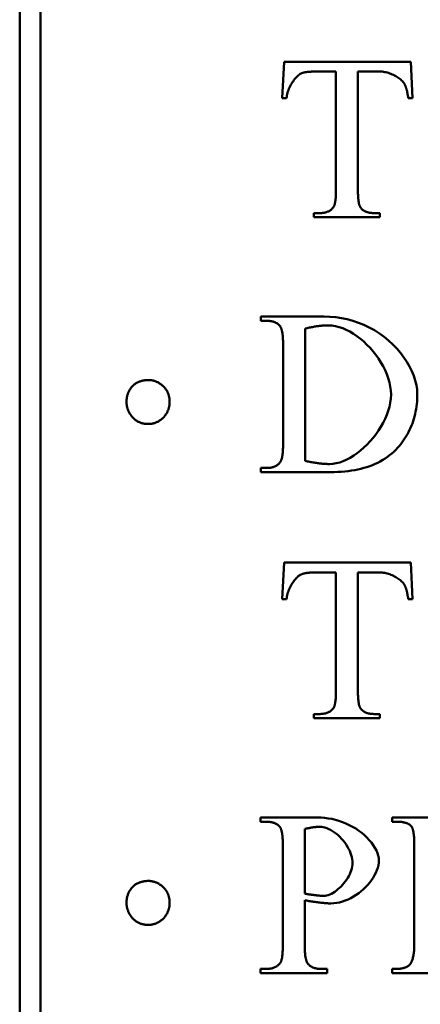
# Model space of a CAD drawing. Header units: millimetres. Extents: x 163 to 2699, y 224 to 730.
# Tile 5 of 168: x 201.46 to 205.33, y 446.02 to 455.51. Entities that reach past the tile are written whole.
import ezdxf

# ---------------------------------------------------------------- set-up
doc = ezdxf.new("R2010")
doc.units = ezdxf.units.MM
doc.layers.add('可見 (ISO)', color=7, linetype='Continuous', lineweight=50)

msp = doc.modelspace()

# ---------------------------------------------------------------- linework, layer by layer
at = {"layer": '可見 (ISO)'}
for p, q in [((201.4645, 438.7216), (201.4645, 514.7216)), ((201.6645, 514.7216), (201.6645, 438.7216)), ((203.9978, 454.7516), (204.015, 455.1033)), ((204.015, 455.1033), (205.2392, 455.1033)), ((205.2392, 455.1033), (205.2552, 454.7516)), ((204.5162, 455.0089), (204.336, 455.0089)), ((204.5162, 453.8631), (204.5162, 455.0089)), ((204.7282, 455.0089), (204.7282, 453.8631)), ((204.939, 455.0089), (204.7282, 455.0089)), ((204.0395, 454.7516), (203.9978, 454.7516)), ((205.2552, 454.7516), (205.2135, 454.7516)), ((204.3042, 453.6437), (204.3569, 453.6437)), ((204.3042, 453.6033), (204.3042, 453.6437)), ((204.939, 453.6033), (204.3042, 453.6033)), ((204.8875, 453.6437), (204.939, 453.6437)), ((204.939, 453.6437), (204.939, 453.6033)), ((203.7914, 452.6459), (204.4016, 452.6459)), ((203.7914, 452.6055), (203.7914, 452.6459)), ((203.8477, 452.6055), (203.7914, 452.6055)), ((204.2178, 452.5295), (204.2178, 451.255)), ((204.0058, 451.4118), (204.0058, 452.38)), ((203.7914, 451.1863), (203.8477, 451.1863)), ((203.7914, 451.1459), (203.7914, 451.1863)), ((204.4617, 451.1459), (203.7914, 451.1459)), ((203.9978, 449.9217), (204.015, 450.2734)), ((204.015, 450.2734), (205.2392, 450.2734)), ((204.5162, 450.1791), (204.336, 450.1791)), ((204.5162, 449.0332), (204.5162, 450.1791)), ((204.7282, 450.1791), (204.7282, 449.0332)), ((204.939, 450.1791), (204.7282, 450.1791)), ((205.2392, 450.2734), (205.2552, 449.9217)), ((204.0395, 449.9217), (203.9978, 449.9217)), ((205.2552, 449.9217), (205.2135, 449.9217)), ((204.3042, 448.8139), (204.3569, 448.8139)), ((204.3042, 448.7734), (204.3042, 448.8139)), ((204.939, 448.7734), (204.3042, 448.7734)), ((204.8875, 448.8139), (204.939, 448.8139)), ((204.939, 448.8139), (204.939, 448.7734)), ((203.7889, 447.8161), (204.3379, 447.8161)), ((203.7889, 447.7756), (203.7889, 447.8161)), ((205.0573, 447.8161), (206.2141, 447.8161)), ((205.0573, 447.7756), (205.0573, 447.8161)), ((203.8453, 447.7756), (203.7889, 447.7756)), ((205.11, 447.7756), (205.0573, 447.7756)), ((204.2154, 447.7058), (204.2154, 447.082)), ((204.0034, 446.582), (204.0034, 447.5501)), ((205.2717, 446.582), (205.2717, 447.555)), ((204.2154, 447.0183), (204.2154, 446.582)), ((203.7889, 446.3565), (203.8453, 446.3565)), ((203.7889, 446.3161), (203.7889, 446.3565)), ((204.4298, 446.3161), (203.7889, 446.3161)), ((204.3722, 446.3565), (204.4298, 446.3565)), ((204.4298, 446.3565), (204.4298, 446.3161)), ((205.0573, 446.3565), (205.11, 446.3565)), ((205.0573, 446.3161), (205.0573, 446.3565)), ((206.2129, 446.3161), (205.0573, 446.3161))]:
    msp.add_line(p, q, dxfattribs=at)
at = {"layer": '可見 (ISO)', "flags": 128}
for points in [[(204.1865, 454.993), (204.1792, 454.9899), (204.1717, 454.9858), (204.164, 454.9808), (204.1562, 454.9749), (204.1484, 454.9682), (204.1405, 454.9608), (204.1326, 454.9526), (204.1247, 454.9437), (204.117, 454.9343), (204.1093, 454.9242), (204.1019, 454.9136), (204.0946, 454.9026), (204.0876, 454.8911), (204.0809, 454.8793), (204.0746, 454.8672), (204.0686, 454.8547), (204.0631, 454.8421), (204.058, 454.8293), (204.0534, 454.8163), (204.0494, 454.8033), (204.0459, 454.7903), (204.0431, 454.7773), (204.0409, 454.7644), (204.0395, 454.7516)], [(204.336, 455.0089), (204.3274, 455.0089), (204.3189, 455.0088), (204.3107, 455.0087), (204.3026, 455.0085), (204.2948, 455.0082), (204.2872, 455.0079), (204.2798, 455.0076), (204.2726, 455.0071), (204.2656, 455.0067), (204.2589, 455.0061), (204.2523, 455.0056), (204.246, 455.0049), (204.2399, 455.0042), (204.2339, 455.0035), (204.2282, 455.0027), (204.2228, 455.0018), (204.2175, 455.0009), (204.2124, 455), (204.2076, 454.9989), (204.2029, 454.9979), (204.1985, 454.9967), (204.1943, 454.9955), (204.1903, 454.9943), (204.1865, 454.993)], [(205.1804, 454.8839), (205.1757, 454.8919), (205.1702, 454.8998), (205.164, 454.9076), (205.1571, 454.9153), (205.1495, 454.9229), (205.1413, 454.9303), (205.1325, 454.9376), (205.1233, 454.9446), (205.1135, 454.9515), (205.1033, 454.958), (205.0927, 454.9643), (205.0818, 454.9703), (205.0705, 454.976), (205.059, 454.9813), (205.0473, 454.9862), (205.0354, 454.9907), (205.0233, 454.9947), (205.0112, 454.9983), (204.999, 455.0015), (204.9868, 455.0041), (204.9747, 455.0062), (204.9626, 455.0077), (204.9507, 455.0086), (204.939, 455.0089)], [(205.2135, 454.7516), (205.2125, 454.7591), (205.2114, 454.7665), (205.2103, 454.7737), (205.2092, 454.7808), (205.208, 454.7876), (205.2068, 454.7943), (205.2056, 454.8008), (205.2044, 454.8071), (205.2031, 454.8133), (205.2018, 454.8192), (205.2005, 454.825), (205.1991, 454.8306), (205.1977, 454.836), (205.1963, 454.8413), (205.1948, 454.8463), (205.1933, 454.8512), (205.1918, 454.8559), (205.1903, 454.8605), (205.1887, 454.8648), (205.1871, 454.869), (205.1855, 454.873), (205.1838, 454.8768), (205.1821, 454.8805), (205.1804, 454.8839)], [(204.4917, 453.7013), (204.4937, 453.7044), (204.4956, 453.7079), (204.4974, 453.7116), (204.4992, 453.7157), (204.5008, 453.7201), (204.5024, 453.7248), (204.5039, 453.7298), (204.5053, 453.7351), (204.5066, 453.7407), (204.5079, 453.7467), (204.509, 453.7529), (204.5101, 453.7595), (204.511, 453.7664), (204.5119, 453.7736), (204.5127, 453.7812), (204.5135, 453.789), (204.5141, 453.7972), (204.5147, 453.8056), (204.5151, 453.8144), (204.5155, 453.8235), (204.5158, 453.8329), (204.516, 453.8427), (204.5162, 453.8527), (204.5162, 453.8631)], [(204.7282, 453.8631), (204.7283, 453.8517), (204.7284, 453.8407), (204.7287, 453.8301), (204.729, 453.8198), (204.7295, 453.8099), (204.73, 453.8004), (204.7307, 453.7912), (204.7315, 453.7823), (204.7323, 453.7739), (204.7333, 453.7658), (204.7344, 453.758), (204.7356, 453.7506), (204.7368, 453.7436), (204.7382, 453.737), (204.7397, 453.7307), (204.7413, 453.7247), (204.743, 453.7192), (204.7447, 453.714), (204.7466, 453.7091), (204.7486, 453.7046), (204.7507, 453.7005), (204.7529, 453.6967), (204.7552, 453.6933), (204.7576, 453.6903)], [(204.3569, 453.6437), (204.3648, 453.6438), (204.3724, 453.6441), (204.3799, 453.6446), (204.3872, 453.6453), (204.3943, 453.6462), (204.4012, 453.6473), (204.4078, 453.6486), (204.4143, 453.6501), (204.4206, 453.6518), (204.4267, 453.6537), (204.4327, 453.6558), (204.4384, 453.6581), (204.4439, 453.6606), (204.4492, 453.6633), (204.4543, 453.6662), (204.4593, 453.6693), (204.464, 453.6726), (204.4686, 453.6761), (204.4729, 453.6798), (204.477, 453.6837), (204.481, 453.6878), (204.4848, 453.6921), (204.4883, 453.6966), (204.4917, 453.7013)], [(204.7576, 453.6903), (204.7613, 453.6865), (204.7651, 453.6828), (204.769, 453.6794), (204.7731, 453.6761), (204.7774, 453.6729), (204.7818, 453.6699), (204.7864, 453.6671), (204.7911, 453.6644), (204.796, 453.6619), (204.801, 453.6596), (204.8062, 453.6574), (204.8115, 453.6554), (204.817, 453.6535), (204.8227, 453.6518), (204.8285, 453.6503), (204.8344, 453.6489), (204.8405, 453.6477), (204.8468, 453.6466), (204.8532, 453.6457), (204.8597, 453.645), (204.8665, 453.6444), (204.8733, 453.644), (204.8803, 453.6438), (204.8875, 453.6437)], [(203.9752, 452.5564), (203.9715, 452.5604), (203.9677, 452.5643), (203.9638, 452.5679), (203.9597, 452.5714), (203.9555, 452.5747), (203.9511, 452.5779), (203.9466, 452.5809), (203.942, 452.5837), (203.9372, 452.5863), (203.9322, 452.5888), (203.9271, 452.5911), (203.9219, 452.5932), (203.9165, 452.5952), (203.911, 452.5969), (203.9053, 452.5986), (203.8995, 452.6), (203.8935, 452.6013), (203.8874, 452.6024), (203.8812, 452.6033), (203.8748, 452.6041), (203.8682, 452.6047), (203.8615, 452.6051), (203.8547, 452.6054), (203.8477, 452.6055)], [(204.0058, 452.38), (204.0058, 452.3915), (204.0056, 452.4027), (204.0053, 452.4136), (204.005, 452.424), (204.0045, 452.4341), (204.0039, 452.4438), (204.0032, 452.4532), (204.0024, 452.4622), (204.0015, 452.4708), (204.0005, 452.4791), (203.9994, 452.487), (203.9982, 452.4945), (203.9968, 452.5017), (203.9954, 452.5085), (203.9938, 452.515), (203.9922, 452.521), (203.9904, 452.5267), (203.9886, 452.5321), (203.9866, 452.5371), (203.9845, 452.5417), (203.9824, 452.5459), (203.9801, 452.5498), (203.9777, 452.5533), (203.9752, 452.5564)], [(204.4445, 452.5613), (204.4362, 452.5613), (204.4278, 452.5611), (204.4193, 452.5608), (204.4107, 452.5605), (204.402, 452.56), (204.3931, 452.5593), (204.3842, 452.5586), (204.3752, 452.5578), (204.3661, 452.5569), (204.3569, 452.5558), (204.3476, 452.5546), (204.3382, 452.5534), (204.3287, 452.552), (204.3191, 452.5505), (204.3095, 452.5489), (204.2997, 452.5472), (204.2898, 452.5453), (204.2798, 452.5434), (204.2697, 452.5414), (204.2595, 452.5392), (204.2492, 452.5369), (204.2389, 452.5346), (204.2284, 452.5321), (204.2178, 452.5295)], [(204.4016, 452.6459), (204.4577, 452.6443), (204.5138, 452.6394), (204.5698, 452.6312), (204.6252, 452.6197), (204.6799, 452.6049), (204.7337, 452.5868), (204.7864, 452.5655), (204.8376, 452.5411), (204.8872, 452.5137), (204.9349, 452.4834), (204.9806, 452.4504), (205.024, 452.4149), (205.065, 452.3771), (205.1033, 452.3374), (205.1388, 452.2958), (205.1712, 452.2529), (205.2004, 452.2088), (205.2262, 452.164), (205.2485, 452.1189), (205.2671, 452.0738), (205.2818, 452.0292), (205.2925, 451.9856), (205.299, 451.9434), (205.3012, 451.9032)], [(205.0475, 451.8934), (205.0458, 451.9324), (205.0407, 451.9717), (205.0324, 452.0112), (205.0212, 452.0506), (205.0072, 452.0898), (204.9905, 452.1286), (204.9714, 452.1669), (204.95, 452.2044), (204.9265, 452.241), (204.9011, 452.2766), (204.874, 452.3108), (204.8453, 452.3437), (204.8152, 452.3749), (204.7839, 452.4043), (204.7516, 452.4318), (204.7185, 452.4571), (204.6847, 452.4801), (204.6504, 452.5006), (204.6158, 452.5184), (204.5811, 452.5334), (204.5464, 452.5454), (204.512, 452.5541), (204.478, 452.5595), (204.4445, 452.5613)], [(202.4958, 451.8224), (202.4959, 451.8304), (202.4962, 451.8384), (202.4968, 451.8463), (202.4976, 451.854), (202.4986, 451.8616), (202.4999, 451.8691), (202.5013, 451.8765), (202.503, 451.8837), (202.505, 451.8908), (202.5071, 451.8978), (202.5095, 451.9047), (202.5121, 451.9115), (202.5149, 451.9181), (202.518, 451.9247), (202.5213, 451.9311), (202.5248, 451.9374), (202.5285, 451.9435), (202.5325, 451.9496), (202.5367, 451.9555), (202.5411, 451.9613), (202.5457, 451.967), (202.5506, 451.9726), (202.5557, 451.978), (202.561, 451.9833)], [(202.561, 451.9833), (202.5658, 451.9875), (202.5707, 451.9915), (202.5758, 451.9953), (202.5809, 451.9989), (202.5862, 452.0023), (202.5916, 452.0056), (202.597, 452.0087), (202.6027, 452.0116), (202.6084, 452.0144), (202.6142, 452.0169), (202.6201, 452.0193), (202.6262, 452.0215), (202.6324, 452.0236), (202.6386, 452.0254), (202.645, 452.0271), (202.6516, 452.0286), (202.6582, 452.0299), (202.6649, 452.0311), (202.6718, 452.032), (202.6787, 452.0328), (202.6858, 452.0335), (202.693, 452.0339), (202.7003, 452.0342), (202.7077, 452.0343)], [(202.7077, 452.0343), (202.7145, 452.0341), (202.7212, 452.0338), (202.7278, 452.0332), (202.7344, 452.0324), (202.7409, 452.0314), (202.7474, 452.0302), (202.7539, 452.0287), (202.7602, 452.027), (202.7665, 452.0251), (202.7728, 452.0229), (202.779, 452.0206), (202.7851, 452.018), (202.7912, 452.0151), (202.7972, 452.0121), (202.8032, 452.0088), (202.8091, 452.0053), (202.815, 452.0015), (202.8208, 451.9976), (202.8265, 451.9934), (202.8322, 451.989), (202.8378, 451.9843), (202.8434, 451.9795), (202.8489, 451.9744), (202.8544, 451.9691)], [(202.8544, 451.9691), (202.8591, 451.9642), (202.8635, 451.9593), (202.8678, 451.9543), (202.8718, 451.9491), (202.8757, 451.9439), (202.8794, 451.9385), (202.8828, 451.933), (202.8861, 451.9274), (202.8892, 451.9217), (202.892, 451.9159), (202.8947, 451.9099), (202.8972, 451.9039), (202.8995, 451.8977), (202.9015, 451.8914), (202.9034, 451.885), (202.9051, 451.8785), (202.9066, 451.8719), (202.9079, 451.8651), (202.909, 451.8583), (202.9099, 451.8513), (202.9106, 451.8443), (202.9111, 451.8371), (202.9114, 451.8298), (202.9115, 451.8224)], [(204.4531, 451.2243), (204.4855, 451.2262), (204.5186, 451.2316), (204.5522, 451.2404), (204.5861, 451.2524), (204.6201, 451.2675), (204.654, 451.2854), (204.6878, 451.3061), (204.721, 451.3292), (204.7537, 451.3546), (204.7856, 451.3822), (204.8166, 451.4117), (204.8463, 451.4431), (204.8748, 451.476), (204.9017, 451.5104), (204.927, 451.546), (204.9503, 451.5827), (204.9716, 451.6203), (204.9906, 451.6586), (205.0072, 451.6975), (205.0212, 451.7367), (205.0324, 451.776), (205.0407, 451.8154), (205.0458, 451.8546), (205.0475, 451.8934)], [(205.3012, 451.9032), (205.3008, 451.8774), (205.2998, 451.8519), (205.2982, 451.8267), (205.2959, 451.8019), (205.2929, 451.7775), (205.2893, 451.7534), (205.285, 451.7296), (205.2801, 451.7062), (205.2744, 451.6832), (205.2682, 451.6605), (205.2613, 451.6382), (205.2537, 451.6162), (205.2454, 451.5946), (205.2365, 451.5733), (205.227, 451.5524), (205.2167, 451.5318), (205.2059, 451.5116), (205.1943, 451.4917), (205.1821, 451.4722), (205.1692, 451.4531), (205.1557, 451.4342), (205.1415, 451.4158), (205.1267, 451.3977), (205.1112, 451.38)], [(202.5528, 451.6757), (202.5482, 451.6811), (202.5437, 451.6866), (202.5395, 451.6922), (202.5354, 451.6978), (202.5315, 451.7035), (202.5279, 451.7093), (202.5244, 451.7151), (202.5212, 451.7209), (202.5181, 451.7268), (202.5152, 451.7328), (202.5125, 451.7388), (202.5101, 451.7449), (202.5078, 451.7511), (202.5057, 451.7573), (202.5038, 451.7635), (202.5021, 451.7698), (202.5006, 451.7762), (202.4994, 451.7826), (202.4983, 451.7891), (202.4974, 451.7956), (202.4967, 451.8022), (202.4962, 451.8089), (202.4959, 451.8156), (202.4958, 451.8224)], [(202.9115, 451.8224), (202.9114, 451.8156), (202.9111, 451.8089), (202.9106, 451.8022), (202.9099, 451.7956), (202.909, 451.7891), (202.9079, 451.7826), (202.9066, 451.7762), (202.9051, 451.7698), (202.9034, 451.7635), (202.9015, 451.7573), (202.8995, 451.7511), (202.8972, 451.7449), (202.8947, 451.7388), (202.892, 451.7328), (202.8892, 451.7268), (202.8861, 451.7209), (202.8828, 451.7151), (202.8794, 451.7093), (202.8757, 451.7035), (202.8718, 451.6978), (202.8678, 451.6922), (202.8635, 451.6866), (202.8591, 451.6811), (202.8544, 451.6757)], [(202.7077, 451.6105), (202.6996, 451.6106), (202.6917, 451.6109), (202.6839, 451.6115), (202.6762, 451.6123), (202.6687, 451.6133), (202.6613, 451.6145), (202.6541, 451.616), (202.647, 451.6177), (202.6401, 451.6196), (202.6333, 451.6218), (202.6266, 451.6242), (202.6201, 451.6268), (202.6137, 451.6296), (202.6075, 451.6326), (202.6014, 451.6359), (202.5954, 451.6394), (202.5896, 451.6432), (202.5839, 451.6471), (202.5784, 451.6513), (202.573, 451.6557), (202.5677, 451.6604), (202.5626, 451.6652), (202.5577, 451.6703), (202.5528, 451.6757)], [(202.8544, 451.6757), (202.8489, 451.6703), (202.8434, 451.6652), (202.8378, 451.6604), (202.8322, 451.6557), (202.8265, 451.6513), (202.8208, 451.6471), (202.815, 451.6432), (202.8091, 451.6394), (202.8032, 451.6359), (202.7972, 451.6326), (202.7912, 451.6296), (202.7851, 451.6268), (202.779, 451.6242), (202.7728, 451.6218), (202.7665, 451.6196), (202.7602, 451.6177), (202.7539, 451.616), (202.7474, 451.6145), (202.7409, 451.6133), (202.7344, 451.6123), (202.7278, 451.6115), (202.7212, 451.6109), (202.7145, 451.6106), (202.7077, 451.6105)], [(203.9813, 451.2476), (203.9833, 451.2508), (203.9852, 451.2544), (203.9871, 451.2582), (203.9888, 451.2624), (203.9905, 451.2669), (203.992, 451.2717), (203.9935, 451.2768), (203.9949, 451.2822), (203.9962, 451.2879), (203.9975, 451.294), (203.9986, 451.3004), (203.9997, 451.307), (204.0007, 451.314), (204.0016, 451.3214), (204.0024, 451.329), (204.0031, 451.3369), (204.0037, 451.3452), (204.0043, 451.3538), (204.0048, 451.3627), (204.0051, 451.3719), (204.0054, 451.3814), (204.0056, 451.3912), (204.0058, 451.4014), (204.0058, 451.4118)], [(205.1112, 451.38), (205.0931, 451.3609), (205.0741, 451.3426), (205.0544, 451.3251), (205.0339, 451.3084), (205.0127, 451.2926), (204.9907, 451.2776), (204.9678, 451.2633), (204.9443, 451.2499), (204.9199, 451.2373), (204.8948, 451.2255), (204.8689, 451.2146), (204.8422, 451.2044), (204.8148, 451.1951), (204.7865, 451.1865), (204.7575, 451.1788), (204.7278, 451.1719), (204.6972, 451.1658), (204.6659, 451.1605), (204.6338, 451.1561), (204.6009, 451.1524), (204.5673, 451.1496), (204.5329, 451.1475), (204.4977, 451.1463), (204.4617, 451.1459)], [(203.8477, 451.1863), (203.8555, 451.1864), (203.8631, 451.1868), (203.8705, 451.1873), (203.8777, 451.188), (203.8847, 451.189), (203.8915, 451.1902), (203.8981, 451.1915), (203.9045, 451.1931), (203.9107, 451.195), (203.9168, 451.197), (203.9226, 451.1992), (203.9283, 451.2017), (203.9338, 451.2043), (203.9391, 451.2072), (203.9441, 451.2103), (203.949, 451.2136), (203.9537, 451.2171), (203.9583, 451.2208), (203.9626, 451.2247), (203.9667, 451.2289), (203.9706, 451.2332), (203.9744, 451.2378), (203.9779, 451.2426), (203.9813, 451.2476)], [(204.2178, 451.255), (204.2294, 451.2525), (204.2408, 451.2501), (204.2521, 451.2478), (204.2632, 451.2456), (204.2741, 451.2435), (204.2849, 451.2416), (204.2956, 451.2397), (204.3061, 451.2379), (204.3164, 451.2363), (204.3266, 451.2348), (204.3366, 451.2333), (204.3465, 451.232), (204.3562, 451.2308), (204.3658, 451.2296), (204.3752, 451.2286), (204.3845, 451.2277), (204.3936, 451.2269), (204.4026, 451.2262), (204.4114, 451.2257), (204.42, 451.2252), (204.4285, 451.2248), (204.4369, 451.2245), (204.4451, 451.2244), (204.4531, 451.2243)], [(204.336, 450.1791), (204.3274, 450.179), (204.3189, 450.179), (204.3107, 450.1788), (204.3026, 450.1786), (204.2948, 450.1784), (204.2872, 450.1781), (204.2798, 450.1777), (204.2726, 450.1773), (204.2656, 450.1768), (204.2589, 450.1763), (204.2523, 450.1757), (204.246, 450.1751), (204.2399, 450.1744), (204.2339, 450.1736), (204.2282, 450.1728), (204.2228, 450.172), (204.2175, 450.1711), (204.2124, 450.1701), (204.2076, 450.1691), (204.2029, 450.168), (204.1985, 450.1669), (204.1943, 450.1657), (204.1903, 450.1644), (204.1865, 450.1631)], [(205.1804, 450.0541), (205.1757, 450.062), (205.1702, 450.0699), (205.164, 450.0777), (205.1571, 450.0855), (205.1495, 450.093), (205.1413, 450.1005), (205.1325, 450.1077), (205.1233, 450.1148), (205.1135, 450.1216), (205.1033, 450.1282), (205.0927, 450.1345), (205.0818, 450.1405), (205.0705, 450.1461), (205.059, 450.1514), (205.0473, 450.1563), (205.0354, 450.1608), (205.0233, 450.1649), (205.0112, 450.1685), (204.999, 450.1716), (204.9868, 450.1742), (204.9747, 450.1763), (204.9626, 450.1778), (204.9507, 450.1788), (204.939, 450.1791)], [(204.1865, 450.1631), (204.1792, 450.16), (204.1717, 450.156), (204.164, 450.151), (204.1562, 450.1451), (204.1484, 450.1384), (204.1405, 450.1309), (204.1326, 450.1227), (204.1247, 450.1139), (204.117, 450.1044), (204.1093, 450.0944), (204.1019, 450.0838), (204.0946, 450.0728), (204.0876, 450.0613), (204.0809, 450.0495), (204.0746, 450.0373), (204.0686, 450.0249), (204.0631, 450.0122), (204.058, 449.9994), (204.0534, 449.9865), (204.0494, 449.9735), (204.0459, 449.9604), (204.0431, 449.9474), (204.0409, 449.9345), (204.0395, 449.9217)], [(205.2135, 449.9217), (205.2125, 449.9293), (205.2114, 449.9367), (205.2103, 449.9439), (205.2092, 449.9509), (205.208, 449.9578), (205.2068, 449.9645), (205.2056, 449.971), (205.2044, 449.9773), (205.2031, 449.9834), (205.2018, 449.9894), (205.2005, 449.9952), (205.1991, 450.0008), (205.1977, 450.0062), (205.1963, 450.0114), (205.1948, 450.0165), (205.1933, 450.0214), (205.1918, 450.0261), (205.1903, 450.0306), (205.1887, 450.035), (205.1871, 450.0392), (205.1855, 450.0432), (205.1838, 450.047), (205.1821, 450.0506), (205.1804, 450.0541)], [(204.4917, 448.8715), (204.4937, 448.8746), (204.4956, 448.878), (204.4974, 448.8818), (204.4992, 448.8858), (204.5008, 448.8902), (204.5024, 448.8949), (204.5039, 448.8999), (204.5053, 448.9052), (204.5066, 448.9109), (204.5079, 448.9168), (204.509, 448.9231), (204.5101, 448.9297), (204.511, 448.9366), (204.5119, 448.9438), (204.5127, 448.9513), (204.5135, 448.9592), (204.5141, 448.9673), (204.5147, 448.9758), (204.5151, 448.9846), (204.5155, 448.9937), (204.5158, 449.0031), (204.516, 449.0128), (204.5162, 449.0229), (204.5162, 449.0332)], [(204.7282, 449.0332), (204.7283, 449.0219), (204.7284, 449.0109), (204.7287, 449.0002), (204.729, 448.99), (204.7295, 448.9801), (204.73, 448.9705), (204.7307, 448.9613), (204.7315, 448.9525), (204.7323, 448.944), (204.7333, 448.9359), (204.7344, 448.9282), (204.7356, 448.9208), (204.7368, 448.9138), (204.7382, 448.9071), (204.7397, 448.9008), (204.7413, 448.8949), (204.743, 448.8893), (204.7447, 448.8841), (204.7466, 448.8793), (204.7486, 448.8748), (204.7507, 448.8706), (204.7529, 448.8669), (204.7552, 448.8635), (204.7576, 448.8604)], [(204.3569, 448.8139), (204.3648, 448.814), (204.3724, 448.8143), (204.3799, 448.8148), (204.3872, 448.8155), (204.3943, 448.8164), (204.4012, 448.8175), (204.4078, 448.8188), (204.4143, 448.8203), (204.4206, 448.822), (204.4267, 448.8239), (204.4327, 448.826), (204.4384, 448.8283), (204.4439, 448.8308), (204.4492, 448.8335), (204.4543, 448.8364), (204.4593, 448.8395), (204.464, 448.8428), (204.4686, 448.8463), (204.4729, 448.85), (204.477, 448.8539), (204.481, 448.858), (204.4848, 448.8623), (204.4883, 448.8668), (204.4917, 448.8715)], [(204.7576, 448.8604), (204.7613, 448.8566), (204.7651, 448.853), (204.769, 448.8495), (204.7731, 448.8462), (204.7774, 448.8431), (204.7818, 448.8401), (204.7864, 448.8372), (204.7911, 448.8346), (204.796, 448.8321), (204.801, 448.8297), (204.8062, 448.8275), (204.8115, 448.8255), (204.817, 448.8237), (204.8227, 448.822), (204.8285, 448.8204), (204.8344, 448.819), (204.8405, 448.8178), (204.8468, 448.8168), (204.8532, 448.8159), (204.8597, 448.8152), (204.8665, 448.8146), (204.8733, 448.8142), (204.8803, 448.814), (204.8875, 448.8139)], [(204.3379, 447.8161), (204.3719, 447.8152), (204.4063, 447.8125), (204.441, 447.8081), (204.4758, 447.8018), (204.5104, 447.7937), (204.5449, 447.7838), (204.5789, 447.7721), (204.6123, 447.7586), (204.6449, 447.7436), (204.6766, 447.7269), (204.7072, 447.7087), (204.7365, 447.6891), (204.7644, 447.6682), (204.7907, 447.6461), (204.8153, 447.6231), (204.8379, 447.5992), (204.8585, 447.5746), (204.8768, 447.5495), (204.8927, 447.5242), (204.9061, 447.4989), (204.9168, 447.4737), (204.9246, 447.4489), (204.9294, 447.4249), (204.9311, 447.4018)], [(203.974, 447.7266), (203.9702, 447.7306), (203.9663, 447.7344), (203.9623, 447.7381), (203.9581, 447.7416), (203.9538, 447.7449), (203.9494, 447.748), (203.9448, 447.751), (203.94, 447.7538), (203.9352, 447.7565), (203.9302, 447.7589), (203.925, 447.7612), (203.9197, 447.7634), (203.9143, 447.7653), (203.9087, 447.7671), (203.903, 447.7687), (203.8972, 447.7702), (203.8912, 447.7714), (203.885, 447.7725), (203.8788, 447.7735), (203.8723, 447.7742), (203.8658, 447.7748), (203.8591, 447.7753), (203.8523, 447.7755), (203.8453, 447.7756)], [(204.0034, 447.5501), (204.0033, 447.5618), (204.0032, 447.5731), (204.0029, 447.584), (204.0025, 447.5945), (204.0021, 447.6047), (204.0015, 447.6145), (204.0009, 447.6239), (204.0001, 447.6329), (203.9992, 447.6416), (203.9983, 447.6499), (203.9972, 447.6578), (203.996, 447.6653), (203.9947, 447.6725), (203.9934, 447.6793), (203.9919, 447.6857), (203.9903, 447.6917), (203.9886, 447.6974), (203.9868, 447.7027), (203.9849, 447.7076), (203.9829, 447.7122), (203.9808, 447.7163), (203.9787, 447.7201), (203.9764, 447.7235), (203.974, 447.7266)], [(204.36, 447.7266), (204.3552, 447.7266), (204.3504, 447.7264), (204.3454, 447.7263), (204.3403, 447.726), (204.3351, 447.7257), (204.3298, 447.7253), (204.3244, 447.7248), (204.3189, 447.7243), (204.3132, 447.7237), (204.3075, 447.723), (204.3016, 447.7222), (204.2956, 447.7214), (204.2896, 447.7205), (204.2834, 447.7195), (204.2771, 447.7185), (204.2707, 447.7173), (204.2641, 447.7161), (204.2575, 447.7149), (204.2508, 447.7135), (204.2439, 447.7121), (204.2369, 447.7106), (204.2299, 447.7091), (204.2227, 447.7075), (204.2154, 447.7058)], [(204.6774, 447.3798), (204.6766, 447.3966), (204.6741, 447.4146), (204.67, 447.4336), (204.6644, 447.4532), (204.6573, 447.4734), (204.6488, 447.4938), (204.6388, 447.5143), (204.6276, 447.5346), (204.6151, 447.5547), (204.6015, 447.5742), (204.5869, 447.5931), (204.5713, 447.6112), (204.5549, 447.6283), (204.5378, 447.6444), (204.5201, 447.6593), (204.502, 447.6729), (204.4836, 447.6852), (204.465, 447.6959), (204.4465, 447.7052), (204.4281, 447.7128), (204.4101, 447.7188), (204.3926, 447.7231), (204.3758, 447.7257), (204.36, 447.7266)], [(205.2436, 447.7315), (205.2401, 447.7351), (205.2365, 447.7385), (205.2326, 447.7418), (205.2286, 447.745), (205.2244, 447.748), (205.22, 447.7508), (205.2155, 447.7535), (205.2107, 447.756), (205.2058, 447.7584), (205.2007, 447.7606), (205.1954, 447.7627), (205.1899, 447.7646), (205.1843, 447.7663), (205.1784, 447.768), (205.1724, 447.7694), (205.1662, 447.7707), (205.1598, 447.7719), (205.1533, 447.7729), (205.1465, 447.7737), (205.1396, 447.7744), (205.1324, 447.7749), (205.1251, 447.7753), (205.1177, 447.7755), (205.11, 447.7756)], [(205.2717, 447.555), (205.2717, 447.5668), (205.2716, 447.5782), (205.2713, 447.5891), (205.271, 447.5998), (205.2705, 447.61), (205.27, 447.6198), (205.2693, 447.6293), (205.2686, 447.6384), (205.2678, 447.647), (205.2669, 447.6554), (205.2658, 447.6633), (205.2647, 447.6708), (205.2635, 447.678), (205.2622, 447.6848), (205.2607, 447.6912), (205.2592, 447.6972), (205.2576, 447.7028), (205.2559, 447.7081), (205.2541, 447.7129), (205.2522, 447.7174), (205.2502, 447.7215), (205.2481, 447.7252), (205.2459, 447.7285), (205.2436, 447.7315)], [(204.3967, 447.0599), (204.4113, 447.0608), (204.4262, 447.0635), (204.4415, 447.0678), (204.4571, 447.0737), (204.4729, 447.0811), (204.4887, 447.0899), (204.5045, 447.1), (204.5202, 447.1113), (204.5356, 447.1236), (204.5508, 447.137), (204.5655, 447.1514), (204.5798, 447.1665), (204.5935, 447.1824), (204.6064, 447.199), (204.6186, 447.2161), (204.63, 447.2337), (204.6403, 447.2516), (204.6496, 447.2698), (204.6577, 447.2882), (204.6645, 447.3067), (204.67, 447.3252), (204.674, 447.3436), (204.6765, 447.3618), (204.6774, 447.3798)], [(204.9311, 447.4018), (204.9298, 447.3786), (204.9262, 447.3551), (204.9202, 447.3313), (204.9121, 447.3073), (204.9019, 447.2834), (204.8897, 447.2596), (204.8757, 447.236), (204.86, 447.2127), (204.8427, 447.19), (204.8238, 447.1678), (204.8036, 447.1464), (204.7822, 447.1258), (204.7595, 447.1061), (204.7359, 447.0876), (204.7113, 447.0702), (204.686, 447.0542), (204.6599, 447.0395), (204.6333, 447.0265), (204.6062, 447.0151), (204.5787, 447.0055), (204.5511, 446.9979), (204.5233, 446.9923), (204.4955, 446.9888), (204.4678, 446.9876)], [(202.4958, 446.9925), (202.4959, 447.0006), (202.4962, 447.0086), (202.4968, 447.0164), (202.4976, 447.0241), (202.4986, 447.0318), (202.4999, 447.0392), (202.5013, 447.0466), (202.503, 447.0539), (202.505, 447.061), (202.5071, 447.068), (202.5095, 447.0749), (202.5121, 447.0817), (202.5149, 447.0883), (202.518, 447.0948), (202.5213, 447.1012), (202.5248, 447.1075), (202.5285, 447.1137), (202.5325, 447.1197), (202.5367, 447.1257), (202.5411, 447.1315), (202.5457, 447.1371), (202.5506, 447.1427), (202.5557, 447.1482), (202.561, 447.1535)], [(202.561, 447.1535), (202.5658, 447.1576), (202.5707, 447.1616), (202.5758, 447.1654), (202.5809, 447.169), (202.5862, 447.1725), (202.5916, 447.1758), (202.597, 447.1789), (202.6027, 447.1818), (202.6084, 447.1845), (202.6142, 447.1871), (202.6201, 447.1895), (202.6262, 447.1917), (202.6324, 447.1937), (202.6386, 447.1956), (202.645, 447.1973), (202.6516, 447.1988), (202.6582, 447.2001), (202.6649, 447.2012), (202.6718, 447.2022), (202.6787, 447.203), (202.6858, 447.2036), (202.693, 447.2041), (202.7003, 447.2043), (202.7077, 447.2044)], [(202.7077, 447.2044), (202.7145, 447.2043), (202.7212, 447.204), (202.7278, 447.2034), (202.7344, 447.2026), (202.7409, 447.2016), (202.7474, 447.2003), (202.7539, 447.1989), (202.7602, 447.1972), (202.7665, 447.1952), (202.7728, 447.1931), (202.779, 447.1907), (202.7851, 447.1881), (202.7912, 447.1853), (202.7972, 447.1822), (202.8032, 447.1789), (202.8091, 447.1754), (202.815, 447.1717), (202.8208, 447.1677), (202.8265, 447.1636), (202.8322, 447.1591), (202.8378, 447.1545), (202.8434, 447.1496), (202.8489, 447.1445), (202.8544, 447.1392)], [(202.8544, 447.1392), (202.8591, 447.1344), (202.8635, 447.1295), (202.8678, 447.1244), (202.8718, 447.1193), (202.8757, 447.114), (202.8794, 447.1087), (202.8828, 447.1032), (202.8861, 447.0976), (202.8892, 447.0918), (202.892, 447.086), (202.8947, 447.0801), (202.8972, 447.074), (202.8995, 447.0678), (202.9015, 447.0616), (202.9034, 447.0552), (202.9051, 447.0487), (202.9066, 447.042), (202.9079, 447.0353), (202.909, 447.0285), (202.9099, 447.0215), (202.9106, 447.0144), (202.9111, 447.0072), (202.9114, 446.9999), (202.9115, 446.9925)], [(204.2154, 447.082), (204.2229, 447.0806), (204.2307, 447.0792), (204.2387, 447.0779), (204.2469, 447.0765), (204.2553, 447.0752), (204.2639, 447.0739), (204.2725, 447.0726), (204.2812, 447.0714), (204.2899, 447.0702), (204.2986, 447.069), (204.3072, 447.0679), (204.3157, 447.0668), (204.3241, 447.0658), (204.3323, 447.0649), (204.3403, 447.064), (204.3481, 447.0632), (204.3556, 447.0625), (204.3627, 447.0618), (204.3695, 447.0613), (204.3759, 447.0608), (204.3819, 447.0604), (204.3874, 447.0601), (204.3923, 447.06), (204.3967, 447.0599)], [(202.5528, 446.8458), (202.5482, 446.8513), (202.5437, 446.8568), (202.5395, 446.8624), (202.5354, 446.868), (202.5315, 446.8737), (202.5279, 446.8794), (202.5244, 446.8852), (202.5212, 446.8911), (202.5181, 446.897), (202.5152, 446.903), (202.5125, 446.909), (202.5101, 446.9151), (202.5078, 446.9212), (202.5057, 446.9274), (202.5038, 446.9337), (202.5021, 446.94), (202.5006, 446.9464), (202.4994, 446.9528), (202.4983, 446.9593), (202.4974, 446.9658), (202.4967, 446.9724), (202.4962, 446.979), (202.4959, 446.9857), (202.4958, 446.9925)], [(202.9115, 446.9925), (202.9114, 446.9857), (202.9111, 446.979), (202.9106, 446.9724), (202.9099, 446.9658), (202.909, 446.9593), (202.9079, 446.9528), (202.9066, 446.9464), (202.9051, 446.94), (202.9034, 446.9337), (202.9015, 446.9274), (202.8995, 446.9212), (202.8972, 446.9151), (202.8947, 446.909), (202.892, 446.903), (202.8892, 446.897), (202.8861, 446.8911), (202.8828, 446.8852), (202.8794, 446.8794), (202.8757, 446.8737), (202.8718, 446.868), (202.8678, 446.8624), (202.8635, 446.8568), (202.8591, 446.8513), (202.8544, 446.8458)], [(204.4678, 446.9876), (204.4607, 446.9877), (204.4529, 446.9879), (204.4445, 446.9883), (204.4354, 446.9889), (204.4259, 446.9895), (204.4158, 446.9903), (204.4053, 446.9913), (204.3945, 446.9923), (204.3833, 446.9934), (204.3719, 446.9947), (204.3603, 446.996), (204.3485, 446.9974), (204.3366, 446.9989), (204.3247, 447.0005), (204.3128, 447.0021), (204.301, 447.0038), (204.2893, 447.0055), (204.2777, 447.0073), (204.2664, 447.0091), (204.2554, 447.0109), (204.2448, 447.0127), (204.2345, 447.0146), (204.2247, 447.0164), (204.2154, 447.0183)], [(202.7077, 446.7806), (202.6996, 446.7807), (202.6917, 446.7811), (202.6839, 446.7816), (202.6762, 446.7824), (202.6687, 446.7834), (202.6613, 446.7847), (202.6541, 446.7862), (202.647, 446.7879), (202.6401, 446.7898), (202.6333, 446.7919), (202.6266, 446.7943), (202.6201, 446.7969), (202.6137, 446.7997), (202.6075, 446.8028), (202.6014, 446.8061), (202.5954, 446.8096), (202.5896, 446.8133), (202.5839, 446.8173), (202.5784, 446.8215), (202.573, 446.8259), (202.5677, 446.8305), (202.5626, 446.8354), (202.5577, 446.8405), (202.5528, 446.8458)], [(202.8544, 446.8458), (202.8489, 446.8405), (202.8434, 446.8354), (202.8378, 446.8305), (202.8322, 446.8259), (202.8265, 446.8215), (202.8208, 446.8173), (202.815, 446.8133), (202.8091, 446.8096), (202.8032, 446.8061), (202.7972, 446.8028), (202.7912, 446.7997), (202.7851, 446.7969), (202.779, 446.7943), (202.7728, 446.7919), (202.7665, 446.7898), (202.7602, 446.7879), (202.7539, 446.7862), (202.7474, 446.7847), (202.7409, 446.7834), (202.7344, 446.7824), (202.7278, 446.7816), (202.7212, 446.7811), (202.7145, 446.7807), (202.7077, 446.7806)], [(203.9813, 446.419), (203.9831, 446.422), (203.9848, 446.4254), (203.9865, 446.429), (203.988, 446.4331), (203.9895, 446.4374), (203.991, 446.442), (203.9923, 446.447), (203.9936, 446.4524), (203.9947, 446.458), (203.9959, 446.464), (203.9969, 446.4703), (203.9978, 446.4769), (203.9987, 446.4839), (203.9995, 446.4911), (204.0003, 446.4987), (204.0009, 446.5067), (204.0015, 446.5149), (204.002, 446.5235), (204.0024, 446.5325), (204.0027, 446.5417), (204.003, 446.5513), (204.0032, 446.5612), (204.0033, 446.5714), (204.0034, 446.582)], [(204.2154, 446.582), (204.2154, 446.5703), (204.2156, 446.559), (204.2159, 446.5481), (204.2162, 446.5376), (204.2167, 446.5274), (204.2173, 446.5176), (204.218, 446.5082), (204.2188, 446.4992), (204.2197, 446.4905), (204.2207, 446.4822), (204.2218, 446.4743), (204.223, 446.4668), (204.2244, 446.4596), (204.2258, 446.4528), (204.2273, 446.4464), (204.229, 446.4404), (204.2307, 446.4347), (204.2326, 446.4294), (204.2346, 446.4245), (204.2366, 446.4199), (204.2388, 446.4158), (204.2411, 446.412), (204.2435, 446.4086), (204.246, 446.4055)], [(205.2105, 446.3822), (205.2149, 446.3848), (205.2191, 446.3879), (205.2233, 446.3916), (205.2274, 446.3957), (205.2313, 446.4005), (205.235, 446.4057), (205.2387, 446.4114), (205.2422, 446.4177), (205.2455, 446.4244), (205.2486, 446.4317), (205.2516, 446.4394), (205.2544, 446.4476), (205.2571, 446.4563), (205.2595, 446.4655), (205.2617, 446.4752), (205.2638, 446.4853), (205.2656, 446.4958), (205.2672, 446.5068), (205.2685, 446.5183), (205.2697, 446.5302), (205.2706, 446.5425), (205.2712, 446.5552), (205.2716, 446.5684), (205.2717, 446.582)], [(203.8453, 446.3565), (203.8531, 446.3566), (203.8608, 446.3569), (203.8683, 446.3575), (203.8756, 446.3582), (203.8827, 446.3592), (203.8896, 446.3604), (203.8963, 446.3618), (203.9029, 446.3634), (203.9092, 446.3653), (203.9154, 446.3673), (203.9213, 446.3696), (203.9271, 446.3721), (203.9327, 446.3748), (203.938, 446.3778), (203.9432, 446.3809), (203.9482, 446.3843), (203.953, 446.3879), (203.9576, 446.3916), (203.9621, 446.3957), (203.9663, 446.3999), (203.9703, 446.4043), (203.9742, 446.409), (203.9778, 446.4139), (203.9813, 446.419)], [(204.246, 446.4055), (204.2496, 446.4015), (204.2533, 446.3977), (204.2571, 446.394), (204.2611, 446.3905), (204.2652, 446.3872), (204.2695, 446.3841), (204.274, 446.3811), (204.2786, 446.3783), (204.2833, 446.3756), (204.2882, 446.3732), (204.2932, 446.3709), (204.2984, 446.3687), (204.3037, 446.3668), (204.3092, 446.365), (204.3148, 446.3634), (204.3206, 446.3619), (204.3266, 446.3607), (204.3326, 446.3596), (204.3389, 446.3586), (204.3452, 446.3579), (204.3518, 446.3573), (204.3584, 446.3568), (204.3653, 446.3566), (204.3722, 446.3565)], [(205.11, 446.3565), (205.1145, 446.3565), (205.1189, 446.3567), (205.1233, 446.3569), (205.1278, 446.3572), (205.1321, 446.3576), (205.1365, 446.3581), (205.1408, 446.3587), (205.1451, 446.3594), (205.1494, 446.3601), (205.1536, 446.361), (205.1579, 446.3619), (205.1621, 446.3629), (205.1662, 446.364), (205.1704, 446.3652), (205.1745, 446.3665), (205.1786, 446.3679), (205.1827, 446.3694), (205.1867, 446.371), (205.1908, 446.3726), (205.1947, 446.3744), (205.1987, 446.3762), (205.2027, 446.3781), (205.2066, 446.3801), (205.2105, 446.3822)]]:
    msp.add_lwpolyline(points, dxfattribs=at)

doc.saveas('drawing.dxf')
